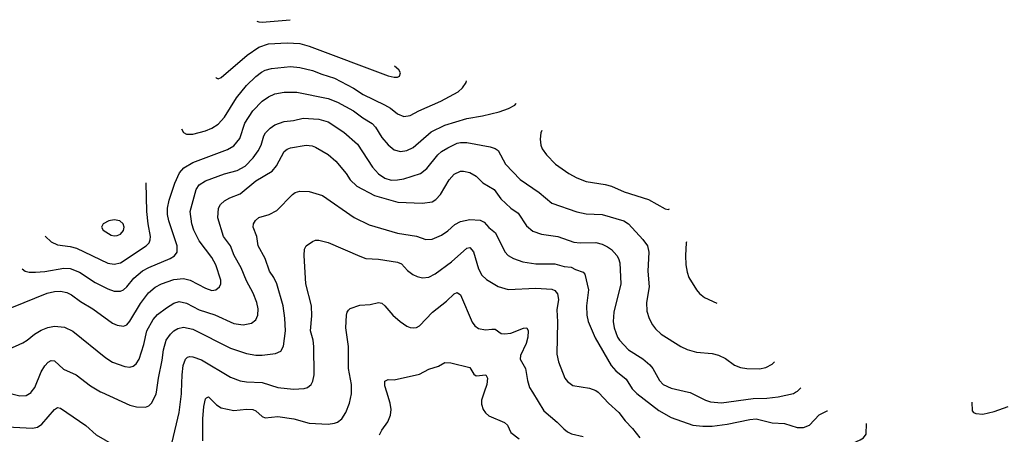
# Model space of a CAD drawing. Header units: inches. Extents: x 884691 to 1028259, y 526745 to 653629.
# Tile 92 of 241: x 904870 to 911126, y 639732 to 642369. Entities that reach past the tile are written whole.
import ezdxf

# ---------------------------------------------------------------- set-up
doc = ezdxf.new("R2010")
doc.units = ezdxf.units.IN
doc.header["$MEASUREMENT"] = 0
for name, color, linetype in [('A9603', 7, 'Continuous'), ('A9604', 7, 'Continuous'), ('A9613', 7, 'Continuous')]:
    doc.layers.add(name, color=color, linetype=linetype)

msp = doc.modelspace()

# ---------------------------------------------------------------- linework, layer by layer
at = {"layer": 'A9603', "color": 6}
for points, elevation in [([(904779, 640000), (904870, 639977.2), (904910, 639978.3), (904941.6, 639998.4), (904942.8, 640000)], 3400), ([(904790, 639779.3), (904950, 639770.5), (904982.1, 639777.9), (905010, 639796.3), (905090, 639890.1), (905110, 639901.8), (905130, 639899), (905289, 639789), (905354.7, 639730), (905464.8, 639664.8), (905610, 639609.3), (905690, 639604.2), (905762, 639618), (905815, 639645), (905830, 639661.7), (905838.4, 639681.6), (905883.7, 639870), (905898.5, 639990), (905898.8, 640000)], 3300), ([(905390.4, 640000), (905570, 639918.1), (905612.3, 639907.7), (905670, 639905.9), (905690, 639913.4), (905710, 639932.2), (905737.5, 639990), (905738.8, 640000)], 3400), ([(906034.1, 639690), (906032.8, 639830), (906038.7, 639910), (906050, 639957), (906056.4, 639963.6), (906070, 639971.2), (906119.8, 639919.8), (906150, 639901.6), (906230, 639884), (906310, 639891.9), (906350, 639890.2), (906370, 639881.3), (906410, 639845.1), (906430, 639837.1), (906510, 639845.7), (906610.8, 639830.8), (906710, 639803.1), (906830, 639797.6), (906870, 639803.1), (906889.5, 639810.5), (906915.8, 639830), (906942.4, 639870), (906965.3, 639930), (906977.9, 639990), (906977.8, 640000)], 3200), ([(907155.5, 639730), (907170, 639758.3), (907208.4, 639811.6), (907226.2, 639853.8), (907229.4, 639890), (907224.2, 639930), (907202.6, 640000)], 3100), ([(907821, 640000), (907803.1, 639950), (907804.4, 639924.4), (907815.5, 639890), (907829.1, 639869.1), (907850, 639849.4), (907950, 639807.9), (907968.5, 639790), (907990, 639744), (908042.6, 639702.6)], 3100), ([(908128.2, 640000), (908201.1, 639881.1), (908285.7, 639810), (908326.4, 639766.4), (908350, 639748.3), (908375.5, 639735.5), (908450, 639718.5)], 3200), ([(908545.3, 640000), (908550, 639996.9), (908610, 639930), (908677.1, 639870), (908717.3, 639817.3), (908763.6, 639770), (908810, 639709.1)], 3300), ([(908783.1, 640000), (908791.3, 639991.3), (908930, 639882.7), (909010, 639838.5), (909147, 639790), (909210, 639783.3), (909270, 639784.6), (909364.1, 639795.9), (909510, 639827), (909550, 639830), (909650, 639805.9), (909730, 639801.5), (909810, 639775), (909850, 639776.1), (909887.2, 639790), (909950, 639855.7), (910000, 639881.3)], 3400), ([(909118.4, 640000), (909130, 639997.2), (909227.1, 639950), (909259.2, 639939.2), (909330, 639933), (909530, 639960.3), (909617.6, 639962.4), (909690, 639969.9), (909787.2, 639992.8), (909799.7, 640000)], 3500)]:
    msp.add_lwpolyline(points, dxfattribs=dict(at, elevation=elevation))
at = {"layer": 'A9604', "color": 6}
for points, elevation in [([(906375.9, 642359), (906390, 642354.2), (906410, 642353.6), (906588.9, 642368.9)], 4000), ([(906115.3, 642003.8), (906119.1, 641999.1), (906130, 641992.3), (906150, 642001.6), (906316.1, 642143.9), (906390, 642194.8), (906450, 642215), (906570, 642222.4), (906650, 642216.5), (906710, 642201.4), (907210, 642012.2), (907250, 642003.1), (907270, 642003.8), (907282.4, 642010), (907289.9, 642030), (907278, 642050), (907251.7, 642073.3)], 3900), ([(905898.8, 641674.7), (905910, 641650.7), (905930, 641640.8), (905970, 641641.3), (906050, 641661.7), (906090, 641678.9), (906130, 641705), (906170, 641747.9), (906247.7, 641872.3), (906310, 641950.2), (906370, 642008.2), (906405.1, 642034.9), (906430, 642048.3), (906470, 642057.9), (906589.8, 642070.2), (906650, 642065), (906730, 642046.4), (906790, 642021.5), (906870, 641996), (906990, 641933.7), (907052.9, 641892.9), (907187.7, 641827.7), (907225.4, 641805.4), (907270, 641770.5), (907310, 641753.2), (907350, 641759.1), (907405.6, 641790), (907546.2, 641850), (907656.1, 641910), (907684.3, 641935.7), (907705.8, 641970), (907707.8, 641980.7)], 3800), ([(904884.8, 640785), (904905.1, 640770), (904930, 640762.6), (904970, 640762.6), (905030, 640768), (905150, 640788.5), (905190, 640787), (905250, 640762.8), (905350, 640698.4), (905430, 640656.6), (905470, 640643.2), (905510, 640642.6), (905530, 640651.5), (905550, 640669.4), (905595.1, 640724.9), (905650, 640771.8), (905690, 640793.8), (905826.1, 640850), (905853.6, 640866.4), (905870.6, 640890), (905871.1, 640930), (905816.9, 641090), (905809.3, 641130), (905809.2, 641170), (905819.4, 641220.6), (905856.1, 641330), (905885.6, 641394.4), (905913.5, 641426.5), (905970, 641461.6), (906190, 641542.3), (906230, 641566.7), (906267.4, 641612.6), (906299.9, 641710), (906350.6, 641789.4), (906410, 641850.7), (906450, 641878), (906490, 641896.3), (906550, 641907.5), (906630, 641907.9), (906830, 641867.9), (906890, 641845), (906990, 641789.4), (907050, 641744.6), (907109, 641709), (907130, 641685.5), (907170, 641620.7), (907210, 641572.8), (907250, 641542), (907290, 641530.4), (907330, 641536.1), (907370, 641555.8), (907485.1, 641654.9), (907570, 641697.7), (907710, 641740.3), (907810, 641757.3), (907917.3, 641782.7), (907976.2, 641803.8), (908015.4, 641824.6), (908024.7, 641835.3), (908025, 641836.3)], 3700), ([(904820.7, 640539.3), (905043.2, 640630), (905090, 640640.7), (905130, 640642.3), (905170, 640633.9), (905199.6, 640619.6), (905256.3, 640576.3), (905334.9, 640530), (905459.5, 640439.5), (905490, 640425.6), (905530, 640419.9), (905550, 640429), (905569.1, 640450.9), (905636.3, 640563.7), (905688, 640632), (905730, 640668.7), (905770, 640689.4), (905850, 640717.3), (905910, 640724.1), (905952.5, 640712.5), (906050, 640660.8), (906090, 640646.2), (906116.6, 640650), (906139.9, 640670), (906147.9, 640690), (906148, 640712), (906115.4, 640810), (906090, 640857.1), (906010, 640961.7), (905976.8, 641030), (905964.5, 641070), (905953.8, 641150), (905991.4, 641288.6), (906010, 641318.2), (906050, 641344.6), (906170, 641387.7), (906250.8, 641409.2), (906302.9, 641437.1), (906352.9, 641490), (906385.8, 641534.2), (906403, 641570), (906420.4, 641630), (906431.2, 641648.8), (906460.4, 641679.6), (906490, 641699.6), (906550, 641721.4), (906610, 641728.6), (906670, 641743.2), (906770, 641735.7), (906830, 641718.4), (906930, 641652.6), (907016.7, 641576.7), (907112, 641432), (907150, 641387.7), (907190, 641361.2), (907230, 641349.1), (907270, 641349.5), (907310, 641357.2), (907416.6, 641390), (907457.6, 641422.4), (907527.1, 641510), (907548.8, 641530), (907590, 641555), (907650, 641583), (907670, 641588.6), (907710, 641588.4), (907859.4, 641559.4), (907890.4, 641550.4), (907910, 641536.5), (907956.3, 641450), (908050, 641353.2), (908169.9, 641269.9), (908250, 641203), (908410, 641146.2), (908470, 641135.1), (908570, 641131), (908709.1, 641089.1), (908737.5, 641070), (908830, 640971.4), (908859, 640930), (908867.7, 640890), (908860.1, 640770), (908870, 640670), (908851.8, 640570), (908855.1, 640515.1), (908869.2, 640469.2), (908890, 640428.4), (908910, 640403), (908945.7, 640370), (909070, 640291.7), (909110, 640271.4), (909170, 640253.6), (909270, 640245.4), (909310, 640236.5), (909354.8, 640214.8), (909412.3, 640172.3), (909450, 640156.1), (909490.1, 640150.1), (909570, 640149.5), (909610, 640157.8), (909650, 640178.5), (909666.3, 640194.2)], 3600), ([(908188.2, 641663.9), (908181.7, 641650), (908176.9, 641610), (908181, 641570), (908190, 641546.7), (908216.1, 641510), (908274.7, 641450), (908358.5, 641390), (908410, 641363.1), (908470, 641340.9), (908590, 641321.7), (908630, 641310.5), (908710, 641274), (908865, 641225), (908970, 641166.3), (908990, 641161.6), (908999.2, 641166.5)], 3700), ([(904710, 640233.7), (904890, 640314), (904916.9, 640330), (904964.4, 640370), (905005.7, 640394.3), (905047.5, 640412.5), (905090, 640420.5), (905153.6, 640413.6), (905207.8, 640387.8), (905417.7, 640217.7), (905459.4, 640190), (905537.3, 640162.7), (905570, 640159.8), (905590, 640164.9), (905610, 640179.4), (905629.7, 640210.3), (905657.4, 640302.6), (905676.9, 640390), (905717.1, 640462.9), (905745.2, 640494.8), (905802.7, 640537.3), (905850, 640565.9), (905883, 640577), (905930, 640565.8), (906010, 640523.7), (906110, 640491.7), (906230, 640437.5), (906290, 640428.9), (906341.6, 640438.4), (906370, 640459.4), (906383.4, 640490), (906385.6, 640530), (906377.4, 640570), (906353.8, 640630), (906310, 640709.2), (906276.9, 640790), (906232.4, 640870), (906209.6, 640930), (906165.5, 640990), (906128.4, 641108.4), (906133.2, 641170), (906145.4, 641194.6), (906170, 641216.9), (906204.1, 641235.9), (906270, 641261.7), (906370, 641344.4), (906474.1, 641405.9), (906501.5, 641438.5), (906550, 641529.8), (906570, 641545.7), (906590, 641554.1), (906690, 641571.6), (906727.7, 641567.7), (906750, 641559.1), (906830, 641510.9), (906877.4, 641470), (906943.8, 641390), (906970, 641349.6), (907012.8, 641310), (907123.5, 641250), (907272.3, 641207.7), (907430, 641202.1), (907490, 641210.9), (907513.8, 641226.2), (907543.2, 641256.8), (907597.6, 641350), (907630, 641387.1), (907670, 641404.8), (907690, 641405.6), (907730, 641396.7), (907770, 641373.2), (907812, 641332), (907885.1, 641290), (907926.2, 641230), (907990, 641170.7), (908037.8, 641137.8), (908090, 641058.5), (908130, 641024.3), (908184.3, 641004.3), (908288, 640990), (908390, 640954.9), (908430, 640949.3), (908530, 640951.1), (908570, 640940.9), (908605.4, 640925.4), (908630, 640907.2), (908662.9, 640870), (908674.9, 640850), (908682.3, 640822.3), (908689.1, 640690), (908645.8, 640510), (908641.1, 640450), (908646, 640410), (908668.9, 640350), (908681.6, 640330), (908737.2, 640270), (908830, 640211.5), (908873.4, 640173.4), (908891.8, 640150), (908934.7, 640074.7), (908958.6, 640050), (909010, 640026), (909118.4, 640000)], 3500), ([(905031.6, 640994.8), (905034.2, 640990), (905070, 640955.4), (905110, 640938), (905190, 640927.5), (905230, 640916), (905430, 640819.6), (905470, 640813.7), (905510, 640823.3), (905672.7, 640930), (905692, 640950), (905699.2, 640970), (905700.3, 640990), (905685.3, 641070), (905677.2, 641150), (905672.3, 641330.5)], 3800), ([(905738.8, 640000), (905750.6, 640090), (905775.9, 640204.1), (905783, 640270), (905801.2, 640330), (905828.6, 640370), (905849.7, 640390.3), (905874.2, 640405.8), (905910, 640414), (905970, 640401.3), (906210, 640281.1), (906310, 640246.3), (906370, 640236.2), (906410, 640236.1), (906494.3, 640245.7), (906530, 640260.4), (906546.3, 640293.7), (906558.5, 640390), (906555.3, 640470), (906544.1, 640550), (906504.3, 640690), (906484.7, 640730), (906457.9, 640770), (906429.6, 640850), (906385.4, 640930), (906375.7, 640990), (906353.3, 641050), (906355.3, 641070), (906367.5, 641092.5), (906389.3, 641110.7), (906454.9, 641130), (906504.1, 641155.9), (906602.3, 641257.7), (906620.1, 641270), (906650, 641278.6), (906710, 641276.7), (906793.8, 641250), (906995.7, 641110), (907090, 641063.8), (907270, 641011.8), (907390, 640991.6), (907450, 640971.8), (907490, 640973.9), (907550, 640997.8), (907590, 641025.6), (907633.6, 641066.4), (907670, 641084.9), (907730, 641097.7), (907794.5, 641094.5), (907820.4, 641080.4), (907850, 641047.3), (907892.8, 641012.8), (907952.3, 640892.3), (907973.8, 640870), (908007.2, 640850), (908067.3, 640830), (908150, 640815.7), (908270, 640815.7), (908330, 640799.3), (908374.7, 640794.7), (908400.4, 640780.4), (908450, 640762.9), (908459.9, 640750), (908484.5, 640650), (908471.1, 640548.9), (908472.9, 640490), (908481.9, 640450), (908525.2, 640345.2), (908628.8, 640168.8), (908656.7, 640136.7), (908722.9, 640082.9), (908762.3, 640022.3), (908783.1, 640000)], 3400), ([(905898.8, 640000), (905902.4, 640110), (905909, 640170), (905922.6, 640210), (905936.7, 640223.3), (905950, 640227.5), (905970, 640225.2), (906025.6, 640205.6), (906210, 640094.7), (906270, 640071.5), (906310, 640065.9), (906410, 640062.6), (906510, 640030.7), (906610, 640018.7), (906677.4, 640022.6), (906697.9, 640030), (906721.1, 640050), (906732.6, 640070), (906741.2, 640110), (906738.4, 640290), (906733.7, 640330), (906717.3, 640390), (906725.2, 640485.2), (906723.5, 640550), (906687.1, 640690), (906677.3, 640870), (906680.1, 640910), (906689.3, 640930), (906730, 640959.1), (906750, 640966.5), (906770, 640966.5), (906830, 640952.6), (907030, 640864.1), (907070, 640851), (907150, 640845.4), (907270, 640827.4), (907295.4, 640815.4), (907334.4, 640774.4), (907367.9, 640747.9), (907395.6, 640735.6), (907430, 640728), (907470, 640732.6), (907510, 640751.8), (907612.7, 640830), (907710, 640916.1), (907730, 640919.2), (907753, 640893), (907784.2, 640784.2), (907805.2, 640745.2), (907836.2, 640716.2), (907910, 640671.8), (907973.8, 640653.8), (908150, 640661.3), (908250, 640655.2), (908270, 640647.2), (908285.9, 640625.9), (908292.5, 640590), (908283.7, 640523.7), (908287.6, 640447.6), (908282.9, 640242.9), (908294, 640194), (908334.5, 640090), (908350, 640067.2), (908383.3, 640043.3), (908490, 640025.9), (908529.9, 640010.1), (908545.3, 640000)], 3300), ([(909106.5, 640955.9), (909105.1, 640950), (909099.5, 640870), (909101.5, 640810), (909110, 640763.1), (909121.9, 640730), (909170, 640650.8), (909190, 640627.2), (909222, 640602), (909298.9, 640565.3)], 3700), ([(906977.8, 640000), (906977.1, 640050), (906958, 640150), (906959.3, 640290), (906941.9, 640410), (906946, 640490), (906950.6, 640509.4), (906959.3, 640520.7), (906970, 640531.3), (907030, 640552.7), (907096.8, 640556.8), (907150, 640570.1), (907170, 640566.7), (907190, 640550.1), (907241.3, 640490), (907288.1, 640450), (907330, 640420.6), (907350, 640411.2), (907371.5, 640408.5), (907390, 640411.6), (907410, 640422.2), (907493.6, 640510), (907580.6, 640579.4), (907630, 640625.1), (907650, 640634.3), (907670, 640618.8), (907744.5, 640444.5), (907762.3, 640422.3), (907786, 640406), (907830, 640395.9), (907870, 640401.9), (907890, 640400.2), (907930, 640373.9), (907950.3, 640370.3), (907990, 640375), (908070, 640407.7), (908092, 640410), (908101, 640390), (908098.5, 640350), (908086.8, 640310), (908052.5, 640232.5), (908050.7, 640210), (908083.4, 640150), (908095.3, 640075.3), (908109.8, 640030), (908128.2, 640000)], 3200), ([(904942.8, 640000), (904966.6, 640030), (905005.7, 640130), (905030, 640168.3), (905050, 640190.3), (905070, 640201.8), (905090, 640200.1), (905147.6, 640147.6), (905228, 640110), (905319.9, 640039.9), (905383.3, 640003.3), (905390.4, 640000)], 3400), ([(907202.6, 640000), (907190, 640040.9), (907190, 640070.2), (907210, 640080.9), (907250, 640079.6), (907410, 640114.7), (907470, 640147.2), (907530, 640165.3), (907570, 640189.6), (907610, 640187), (907730, 640156.4), (907755.7, 640115.7), (907770, 640105), (907830.7, 640110.7), (907841.3, 640090), (907838.8, 640050), (907821, 640000)], 3100), ([(909799.7, 640000), (909812.5, 640007.5), (909832.6, 640026.8)], 3500)]:
    msp.add_lwpolyline(points, dxfattribs=dict(at, elevation=elevation))
at = {"layer": 'A9604', "color": 6, "elevation": 3900}
msp.add_lwpolyline([(905470, 641096.1), (905435.8, 641090), (905400.4, 641070), (905390.1, 641050), (905400.1, 641030), (905450, 640999), (905470, 640994.1), (905490, 640995.9), (905510, 641005), (905530, 641027.9), (905533.5, 641050), (905528.1, 641070), (905507, 641090)], close=True, dxfattribs=at)
at = {"layer": 'A9613', "color": 6}
msp.add_line((910000, 639881.3, 3400), (910002.3, 639882.5, 3400), dxfattribs=at)
at = {"layer": 'A9613', "color": 6, "elevation": 3300}
for points in [[(910918.9, 639936.3), (910922.1, 639882.1), (910929.5, 639870), (910944.1, 639864.1), (910990, 639861.1), (911061.9, 639878.1), (911150, 639909.4)], [(910000, 639530.8), (910004.3, 639570), (910015.7, 639604.3), (910030, 639626.4), (910050, 639643.3), (910070, 639652.3), (910164.4, 639675.6), (910210, 639696.5), (910230.3, 639709.7), (910247.3, 639732.7), (910249.6, 639801.4)]]:
    msp.add_lwpolyline(points, dxfattribs=at)

doc.saveas('drawing.dxf')
